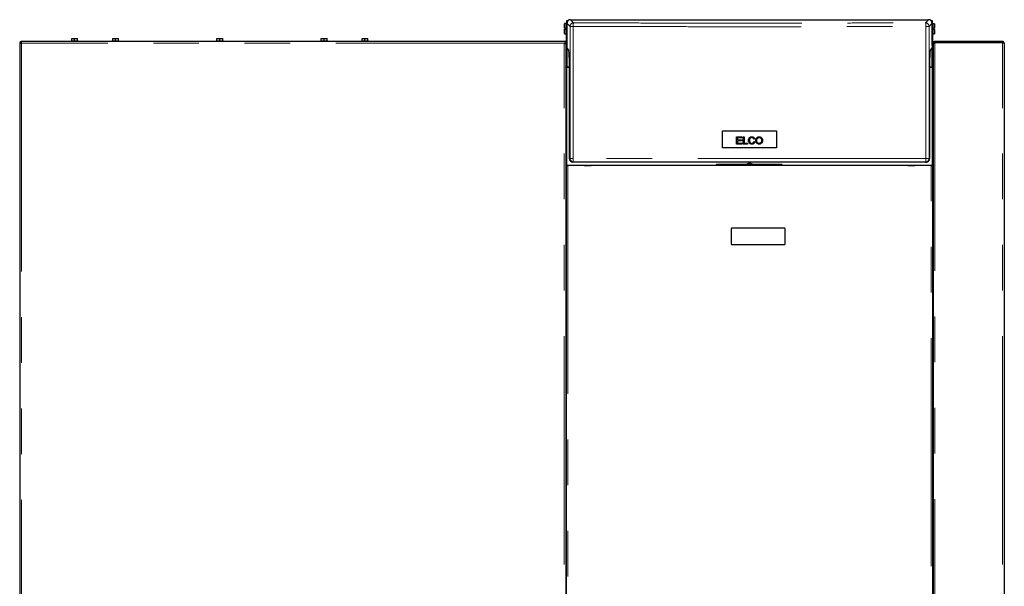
# Model space of a CAD drawing. Header units: millimetres. Extents: x 18 to 260, y 57 to 148.
# Tile 80 of 80: x 232 to 260, y 73 to 89. Entities that reach past the tile are written whole.
import ezdxf

# ---------------------------------------------------------------- set-up
doc = ezdxf.new("R2010")
doc.units = ezdxf.units.MM
doc.linetypes.add('PHANTOM', pattern=[12.7, 6.35, -1.27, 1.27, -1.27, 1.27, -1.27])

msp = doc.modelspace()

# ---------------------------------------------------------------- linework, layer by layer
at = {"color": 7, "linetype": 'Continuous', "lineweight": 25}
for p, q in [((247.341, 88.817), (247.337, 88.813)), ((247.337, 88.692), (247.337, 88.813)), ((247.393, 88.817), (247.341, 88.817)), ((247.341, 88.817), (247.341, 88.692)), ((247.397, 88.813), (247.393, 88.817)), ((247.393, 88.677), (247.393, 88.817)), ((247.396, 88.815), (247.406, 88.815)), ((247.396, 88.815), (247.396, 88.814)), ((247.397, 88.813), (247.397, 88.677)), ((247.406, 88.787), (247.397, 88.787)), ((247.406, 88.901), (247.439, 88.901)), ((247.406, 88.827), (247.406, 88.901)), ((247.406, 88.827), (247.406, 88.212)), ((247.506, 88.927), (257.466, 88.927)), ((257.534, 88.901), (257.566, 88.901)), ((257.566, 88.901), (257.566, 88.827)), ((257.566, 88.212), (257.566, 88.827)), ((257.566, 88.815), (257.576, 88.815)), ((257.575, 88.783), (257.566, 88.783)), ((257.579, 88.813), (257.575, 88.809)), ((257.575, 88.673), (257.575, 88.809)), ((257.576, 88.81), (257.576, 88.815)), ((257.631, 88.813), (257.579, 88.813)), ((257.579, 88.813), (257.579, 88.673)), ((257.635, 88.809), (257.631, 88.813)), ((257.631, 88.688), (257.631, 88.813)), ((257.635, 88.809), (257.635, 88.688)), ((247.341, 88.692), (247.337, 88.692)), ((247.337, 88.541), (247.337, 88.662)), ((247.337, 88.662), (247.341, 88.662)), ((247.337, 88.541), (247.341, 88.537)), ((247.341, 88.692), (247.367, 88.692)), ((247.341, 88.662), (247.341, 88.537)), ((247.367, 88.662), (247.341, 88.662)), ((247.341, 88.537), (247.393, 88.537)), ((247.367, 88.662), (247.367, 88.692)), ((247.393, 88.537), (247.393, 88.677)), ((247.393, 88.537), (247.397, 88.541)), ((247.396, 87.61), (247.396, 88.54)), ((247.397, 88.677), (247.397, 88.541)), ((247.397, 88.567), (247.406, 88.567)), ((257.566, 88.563), (257.575, 88.563)), ((257.575, 88.537), (257.575, 88.673)), ((257.575, 88.537), (257.579, 88.533)), ((257.576, 88.537), (257.576, 87.61)), ((257.579, 88.673), (257.579, 88.533)), ((257.579, 88.533), (257.631, 88.533)), ((257.605, 88.688), (257.631, 88.688)), ((257.605, 88.688), (257.605, 88.658)), ((257.631, 88.658), (257.605, 88.658)), ((257.635, 88.688), (257.631, 88.688)), ((257.631, 88.533), (257.631, 88.658)), ((257.631, 88.658), (257.635, 88.658)), ((257.631, 88.533), (257.635, 88.537)), ((257.635, 88.658), (257.635, 88.537)), ((232.176, 88.28), (232.176, 61.07)), ((232.176, 88.28), (232.201, 88.28)), ((247.326, 88.32), (232.216, 88.32)), ((232.216, 88.32), (232.216, 88.295)), ((233.606, 88.34), (233.606, 88.32)), ((233.606, 88.34), (233.806, 88.34)), ((233.626, 88.34), (233.626, 88.4)), ((233.626, 88.4), (233.703, 88.4)), ((233.703, 88.34), (233.703, 88.4)), ((233.703, 88.4), (233.786, 88.4)), ((233.786, 88.34), (233.786, 88.4)), ((233.806, 88.32), (233.806, 88.34)), ((234.744, 88.34), (234.744, 88.32)), ((234.744, 88.34), (234.944, 88.34)), ((234.764, 88.34), (234.764, 88.4)), ((234.764, 88.4), (234.841, 88.4)), ((234.841, 88.34), (234.841, 88.4)), ((234.841, 88.4), (234.924, 88.4)), ((234.924, 88.34), (234.924, 88.4)), ((234.944, 88.32), (234.944, 88.34)), ((237.646, 88.34), (237.646, 88.32)), ((237.646, 88.34), (237.846, 88.34)), ((237.666, 88.34), (237.666, 88.4)), ((237.666, 88.4), (237.743, 88.4)), ((237.743, 88.34), (237.743, 88.4)), ((237.743, 88.4), (237.826, 88.4)), ((237.826, 88.34), (237.826, 88.4)), ((237.846, 88.32), (237.846, 88.34)), ((240.549, 88.34), (240.549, 88.32)), ((240.549, 88.34), (240.749, 88.34)), ((240.569, 88.34), (240.569, 88.4)), ((240.569, 88.4), (240.646, 88.4)), ((240.646, 88.34), (240.646, 88.4)), ((240.646, 88.4), (240.729, 88.4)), ((240.729, 88.34), (240.729, 88.4)), ((240.749, 88.32), (240.749, 88.34)), ((241.686, 88.34), (241.686, 88.32)), ((241.686, 88.34), (241.886, 88.34)), ((241.706, 88.34), (241.706, 88.4)), ((241.706, 88.4), (241.783, 88.4)), ((241.783, 88.34), (241.783, 88.4)), ((241.783, 88.4), (241.866, 88.4)), ((241.866, 88.34), (241.866, 88.4)), ((241.886, 88.32), (241.886, 88.34)), ((247.376, 88.32), (247.326, 88.32)), ((247.376, 88.27), (247.326, 88.27)), ((247.351, 88.27), (247.351, 88.265)), ((247.376, 88.32), (247.376, 88.27)), ((247.376, 88.255), (247.376, 88.27)), ((247.376, 88.255), (247.376, 61.059)), ((257.596, 88.27), (257.596, 88.32)), ((257.596, 88.32), (257.646, 88.32)), ((257.596, 88.27), (257.608, 88.27)), ((257.596, 88.27), (257.596, 88.255)), ((257.596, 88.255), (257.596, 61.059)), ((257.646, 88.295), (257.646, 88.32)), ((259.526, 88.32), (257.646, 88.32)), ((259.526, 88.295), (257.646, 88.295)), ((257.646, 88.295), (257.646, 88.288)), ((257.646, 88.288), (259.526, 88.288)), ((257.751, 88.295), (257.751, 88.288)), ((259.526, 88.32), (259.526, 88.295)), ((259.576, 88.27), (259.576, 61.07)), ((247.409, 88.124), (247.407, 88.187)), ((247.409, 88.124), (247.46, 88.073)), ((257.512, 88.073), (257.564, 88.124)), ((257.565, 88.187), (257.564, 88.124)), ((257.596, 87.97), (257.576, 87.97)), ((247.466, 87.873), (247.466, 85.067)), ((257.507, 85.067), (257.507, 87.873)), ((257.596, 87.88), (257.576, 87.88)), ((257.596, 87.79), (257.576, 87.79)), ((247.452, 87.61), (247.377, 87.61)), ((247.466, 87.595), (247.406, 87.595)), ((257.566, 87.595), (257.507, 87.595)), ((257.596, 87.61), (257.52, 87.61)), ((251.732, 85.831), (253.24, 85.831)), ((251.732, 85.363), (251.732, 85.831)), ((253.24, 85.831), (253.24, 85.363)), ((252.123, 85.667), (252.268, 85.667)), ((252.123, 85.467), (252.123, 85.667)), ((252.15, 85.643), (252.15, 85.582)), ((252.268, 85.643), (252.15, 85.643)), ((252.15, 85.582), (252.26, 85.582)), ((252.15, 85.559), (252.15, 85.491)), ((252.26, 85.559), (252.15, 85.559)), ((252.15, 85.491), (252.273, 85.491)), ((252.26, 85.582), (252.26, 85.559)), ((252.268, 85.667), (252.268, 85.643)), ((252.273, 85.491), (252.273, 85.467)), ((252.308, 85.667), (252.334, 85.667)), ((252.308, 85.467), (252.308, 85.667)), ((252.334, 85.667), (252.334, 85.491)), ((252.334, 85.491), (252.433, 85.491)), ((252.433, 85.491), (252.433, 85.467)), ((252.63, 85.612), (252.604, 85.606)), ((252.607, 85.537), (252.634, 85.53)), ((253.24, 85.363), (251.732, 85.363)), ((252.273, 85.467), (252.123, 85.467)), ((252.433, 85.467), (252.308, 85.467)), ((247.592, 84.967), (247.566, 84.967)), ((257.381, 84.967), (257.407, 84.967)), ((247.379, 84.896), (247.376, 84.895)), ((247.376, 84.768), (247.396, 84.768)), ((247.396, 61.02), (247.396, 84.87)), ((247.396, 84.87), (247.43, 84.87)), ((247.416, 84.885), (247.406, 84.885)), ((247.416, 84.873), (247.406, 84.873)), ((247.416, 84.87), (247.416, 84.885)), ((257.543, 84.87), (247.43, 84.87)), ((247.881, 84.87), (248.081, 84.87)), ((248.081, 84.87), (248.081, 84.87)), ((251.581, 84.91), (251.561, 84.89)), ((251.561, 84.89), (253.397, 84.89)), ((251.561, 84.89), (251.561, 84.87)), ((251.581, 84.91), (253.377, 84.91)), ((253.397, 84.89), (253.377, 84.91)), ((253.397, 84.87), (253.397, 84.89)), ((256.891, 84.87), (256.891, 84.87)), ((256.891, 84.87), (257.091, 84.87)), ((257.543, 84.87), (257.576, 84.87)), ((257.566, 84.885), (257.556, 84.885)), ((257.556, 84.885), (257.556, 84.87)), ((257.566, 84.873), (257.556, 84.873)), ((257.576, 84.87), (257.576, 61.02)), ((257.576, 84.775), (257.596, 84.775)), ((257.593, 84.896), (257.596, 84.895)), ((251.976, 83.11), (251.976, 82.69)), ((253.456, 83.13), (251.996, 83.13)), ((253.476, 82.69), (253.476, 83.11)), ((251.996, 82.67), (253.456, 82.67))]:
    msp.add_line(p, q, dxfattribs=at)
at = {"color": 8, "linetype": 'PHANTOM', "lineweight": 18}
for p, q in [((247.406, 88.827), (247.492, 88.742)), ((247.506, 88.927), (247.592, 88.842)), ((257.466, 88.927), (257.381, 88.842)), ((257.481, 88.742), (257.566, 88.827)), ((247.492, 88.742), (247.576, 88.742)), ((247.492, 85.067), (247.492, 88.742)), ((247.576, 85.067), (247.576, 88.742)), ((257.397, 88.742), (257.397, 85.067)), ((257.397, 88.742), (257.481, 88.742)), ((257.481, 88.742), (257.481, 85.067)), ((232.226, 88.27), (232.226, 61.02)), ((247.326, 88.27), (232.226, 88.27)), ((247.326, 61.07), (247.326, 88.27)), ((257.646, 88.288), (257.646, 61.07)), ((259.391, 88.288), (259.391, 88.295)), ((259.526, 61.07), (259.526, 88.288)), ((247.41, 87.61), (247.41, 88.124)), ((257.563, 88.124), (257.563, 87.61)), ((247.406, 84.885), (247.406, 87.595)), ((247.452, 87.61), (247.452, 87.595)), ((257.52, 87.61), (257.52, 87.595)), ((257.566, 87.595), (257.566, 84.885)), ((247.492, 85.067), (247.466, 85.067)), ((247.576, 85.067), (247.492, 85.067)), ((257.397, 85.067), (247.576, 85.067)), ((257.397, 85.067), (257.481, 85.067)), ((257.481, 85.067), (257.507, 85.067)), ((247.406, 84.885), (247.406, 84.873)), ((247.416, 84.87), (247.881, 84.87)), ((247.43, 84.87), (247.43, 61.02)), ((251.561, 84.87), (248.081, 84.87)), ((256.891, 84.87), (253.397, 84.87)), ((257.091, 84.87), (257.556, 84.87)), ((257.543, 61.02), (257.543, 84.87)), ((257.566, 84.885), (257.566, 84.873))]:
    msp.add_line(p, q, dxfattribs=at)
at = {"color": 7, "linetype": 'Continuous', "lineweight": 25, "flags": 128}
for points in [[(259.438, 88.288), (259.423, 88.292), (259.391, 88.295)], [(247.406, 87.595), (247.401, 87.595), (247.395, 87.596), (247.39, 87.598), (247.385, 87.601), (247.381, 87.603), (247.379, 87.607), (247.377, 87.61), (247.376, 87.614)], [(247.406, 87.595), (247.401, 87.595), (247.395, 87.596), (247.39, 87.598), (247.385, 87.601), (247.381, 87.603), (247.379, 87.607), (247.377, 87.61), (247.376, 87.614)], [(257.596, 87.614), (257.596, 87.61), (257.594, 87.607), (257.591, 87.603), (257.588, 87.601), (257.583, 87.598), (257.578, 87.596), (257.572, 87.595), (257.566, 87.595)], [(257.596, 87.614), (257.596, 87.61), (257.594, 87.607), (257.591, 87.603), (257.588, 87.601), (257.583, 87.598), (257.578, 87.596), (257.572, 87.595), (257.566, 87.595)]]:
    msp.add_lwpolyline(points, dxfattribs=at)
at = {"color": 8, "linetype": 'PHANTOM', "lineweight": 18, "flags": 128}
for points in [[(247.576, 85.067), (247.576, 85.048), (247.577, 85.029), (247.579, 85.011), (247.581, 84.996), (247.583, 84.984), (247.586, 84.975), (247.589, 84.969), (247.592, 84.967)], [(257.397, 85.067), (257.396, 85.048), (257.396, 85.029), (257.394, 85.011), (257.392, 84.996), (257.39, 84.984), (257.387, 84.975), (257.384, 84.969), (257.381, 84.967)]]:
    msp.add_lwpolyline(points, dxfattribs=at)
at = {"color": 8, "linetype": 'PHANTOM', "lineweight": 18}
for centre, start, end in [((247.592, 88.742), 90.0463, 179.9537), ((257.381, 88.742), 0.0459, 89.9537), ((247.592, 85.067), 179.9916, 269.9893), ((257.381, 85.067), 270.0102, 0.0093)]:
    msp.add_arc(centre, 0.1, start, end, dxfattribs=at)
at = {"color": 7, "linetype": 'Continuous', "lineweight": 25}
for centre, radius, start, end in [((232.226, 88.27), 0.05, 102.5421, 167.4579), ((232.226, 88.27), 0.025, 106.6378, 159.892), ((247.371, 87.635), 0.025, 282.7841, 0), ((247.452, 87.635), 0.025, 270, 302.0879), ((257.52, 87.635), 0.025, 237.9121, 270), ((257.601, 87.635), 0.025, 180, 257.2159), ((247.406, 84.943), 0.0706, 245.5446, 270.635), ((247.404, 84.92), 0.0342, 223.0221, 273.4342), ((252.486, 84.771), 0.16, 60.3097, 119.6903), ((257.568, 84.92), 0.0342, 266.5654, 316.9783), ((257.567, 84.943), 0.0699, 269.2484, 294.5723), ((251.996, 83.11), 0.02, 90, 180), ((253.456, 83.11), 0.02, 0, 90), ((251.996, 82.69), 0.02, 180, 270), ((253.456, 82.69), 0.02, 270, 0)]:
    msp.add_arc(centre, radius, start, end, dxfattribs=at)
for centre, major_axis, ratio, start_param, end_param in [((247.506, 88.827), (-0.0708, 0.0708), 0.999315, 5.49813, 6.235723), ((257.466, 88.827), (0.0708, 0.0708), 0.999315, 0.047462, 0.785056), ((247.406, 88.117), (0, 0.1), 0.026186, 5.484697, 5.952363), ((247.46, 87.873), (0, 0.2), 0.026186, 4.712389, 6.257005), ((257.512, 87.873), (0, 0.2), 0.026186, 0.02618, 1.570796), ((257.567, 88.117), (0, 0.1), 0.026186, 0.330822, 0.798488), ((247.566, 85.067), (-0.1, 0), 0.999657, 0, 1.570796), ((257.407, 85.067), (0.1, 0), 0.999657, 4.712389, 6.283185), ((247.406, 84.917), (0, -0.0474), 0.63275, 4.712389, 5.157016), ((257.566, 84.917), (0, 0.0474), 0.63275, 4.267762, 4.712389)]:
    msp.add_ellipse(centre, major_axis=major_axis, ratio=ratio, start_param=start_param, end_param=end_param, dxfattribs=at)
for points, knots in [([(247.406, 88.842), (247.404, 88.839), (247.398, 88.831), (247.397, 88.821), (247.396, 88.815)], [0, 0, 0, 0, 0.401341, 1, 1, 1, 1]), ([(247.396, 88.81), (247.397, 88.811), (247.397, 88.812), (247.4, 88.814), (247.404, 88.815), (247.408, 88.817), (247.41, 88.817)], [0, 0, 0, 0, 0.249994, 0.5000052, 0.7499958, 1, 1, 1, 1]), ([(247.439, 88.901), (247.434, 88.896), (247.425, 88.887), (247.415, 88.869), (247.408, 88.849), (247.407, 88.834), (247.406, 88.827)], [0, 0, 0, 0, 0.239832, 0.486428, 0.739832, 1, 1, 1, 1]), ([(257.566, 88.827), (257.566, 88.834), (257.565, 88.849), (257.558, 88.869), (257.548, 88.887), (257.538, 88.896), (257.534, 88.901)], [0, 0, 0, 0, 0.260168, 0.513572, 0.760169, 1, 1, 1, 1]), ([(257.563, 88.817), (257.565, 88.817), (257.569, 88.815), (257.573, 88.814), (257.576, 88.812), (257.576, 88.811), (257.576, 88.81)], [0, 0, 0, 0, 0.249994, 0.499991, 0.750004, 1, 1, 1, 1]), ([(257.576, 88.815), (257.576, 88.821), (257.575, 88.831), (257.569, 88.839), (257.566, 88.842)], [0, 0, 0, 0, 0.5986626, 1, 1, 1, 1]), ([(232.176, 88.28), (232.177, 88.28), (232.179, 88.278), (232.19, 88.275), (232.207, 88.272), (232.22, 88.271), (232.226, 88.27)], [0, 0, 0, 0, 0.250005, 0.500002, 0.750012, 1, 1, 1, 1]), ([(232.201, 88.28), (232.202, 88.28), (232.202, 88.278), (232.208, 88.275), (232.217, 88.272), (232.223, 88.271), (232.226, 88.27)], [0, 0, 0, 0, 0.249998, 0.49998, 0.749986, 1, 1, 1, 1]), ([(232.226, 88.27), (232.225, 88.276), (232.224, 88.289), (232.221, 88.306), (232.218, 88.317), (232.216, 88.319), (232.216, 88.32)], [0, 0, 0, 0, 0.250012, 0.500014, 0.75001, 1, 1, 1, 1]), ([(232.226, 88.27), (232.225, 88.273), (232.224, 88.279), (232.221, 88.288), (232.218, 88.294), (232.216, 88.294), (232.216, 88.295)], [0, 0, 0, 0, 0.250018, 0.500012, 0.750014, 1, 1, 1, 1]), ([(247.326, 88.27), (247.332, 88.269), (247.344, 88.267), (247.359, 88.263), (247.37, 88.26), (247.376, 88.258), (247.376, 88.256), (247.376, 88.255)], [0, 0, 0, 0, 0.218157, 0.43632, 0.654485, 0.872651, 1, 1, 1, 1]), ([(257.646, 88.32), (257.64, 88.319), (257.628, 88.318), (257.612, 88.308), (257.601, 88.293), (257.597, 88.279), (257.596, 88.272), (257.596, 88.27)], [0, 0, 0, 0, 0.231968, 0.463998, 0.696039, 0.928078, 1, 1, 1, 1]), ([(257.596, 88.255), (257.597, 88.258), (257.598, 88.263), (257.608, 88.27), (257.623, 88.278), (257.637, 88.284), (257.644, 88.287), (257.646, 88.288)], [0, 0, 0, 0, 0.231967, 0.464009, 0.696061, 0.928103, 1, 1, 1, 1]), ([(257.646, 88.295), (257.643, 88.294), (257.636, 88.293), (257.627, 88.287), (257.624, 88.281), (257.623, 88.277)], [0, 0, 0, 0, 0.314562, 0.663245, 1, 1, 1, 1]), ([(259.52, 88.288), (259.52, 88.289), (259.522, 88.293), (259.524, 88.294), (259.526, 88.295), (259.526, 88.295)], [0, 0, 0, 0, 0.346918, 0.820326, 1, 1, 1, 1]), ([(259.576, 88.27), (259.576, 88.275), (259.575, 88.287), (259.566, 88.302), (259.552, 88.314), (259.538, 88.319), (259.529, 88.319), (259.526, 88.32)], [0, 0, 0, 0, 0.220235, 0.44049, 0.66073, 0.880981, 1, 1, 1, 1]), ([(259.547, 88.283), (259.547, 88.284), (259.544, 88.288), (259.538, 88.293), (259.531, 88.295), (259.527, 88.295), (259.526, 88.295)], [0, 0, 0, 0, 0.184752, 0.549874, 0.914975, 1, 1, 1, 1]), ([(259.526, 88.288), (259.532, 88.286), (259.544, 88.284), (259.559, 88.28), (259.57, 88.276), (259.576, 88.272), (259.576, 88.27), (259.576, 88.27)], [0, 0, 0, 0, 0.220225, 0.440474, 0.660724, 0.880973, 1, 1, 1, 1]), ([(252.634, 85.53), (252.63, 85.52), (252.624, 85.501), (252.604, 85.479), (252.581, 85.467), (252.55, 85.462), (252.519, 85.465), (252.491, 85.48), (252.472, 85.502), (252.459, 85.536), (252.455, 85.576), (252.463, 85.614), (252.479, 85.642), (252.503, 85.66), (252.531, 85.67), (252.56, 85.672), (252.589, 85.665), (252.611, 85.649), (252.624, 85.63), (252.628, 85.617), (252.63, 85.612)], [0, 0, 0, 0, 0.0623819, 0.1107097, 0.1590769, 0.2071539, 0.2837832, 0.3306925, 0.37755, 0.443908, 0.5321687, 0.6020483, 0.6565694, 0.7113313, 0.7625802, 0.8226794, 0.8732796, 0.9241749, 0.9697656, 1, 1, 1, 1]), ([(252.604, 85.606), (252.601, 85.613), (252.597, 85.626), (252.584, 85.639), (252.568, 85.647), (252.548, 85.649), (252.527, 85.646), (252.509, 85.636), (252.495, 85.62), (252.485, 85.594), (252.483, 85.561), (252.488, 85.529), (252.5, 85.507), (252.515, 85.494), (252.536, 85.486), (252.557, 85.486), (252.575, 85.491), (252.583, 85.497), (252.586, 85.499)], [0, 0, 0, 0, 0.067412, 0.112509, 0.157639, 0.217335, 0.2805, 0.335618, 0.390707, 0.458334, 0.573191, 0.672364, 0.727779, 0.783628, 0.848185, 0.912028, 0.96582, 1, 1, 1, 1]), ([(252.586, 85.499), (252.589, 85.502), (252.597, 85.51), (252.604, 85.524), (252.606, 85.534), (252.607, 85.537)], [0, 0, 0, 0, 0.288487, 0.764286, 1, 1, 1, 1]), ([(252.67, 85.514), (252.665, 85.528), (252.655, 85.557), (252.66, 85.599), (252.675, 85.633), (252.697, 85.656), (252.727, 85.669), (252.762, 85.672), (252.797, 85.664), (252.823, 85.645), (252.833, 85.628), (252.838, 85.62)], [0, 0, 0, 0, 0.1355, 0.287746, 0.387831, 0.488261, 0.584155, 0.698542, 0.813956, 0.916784, 1, 1, 1, 1]), ([(252.838, 85.62), (252.842, 85.607), (252.851, 85.582), (252.849, 85.543), (252.838, 85.511), (252.819, 85.486), (252.794, 85.47), (252.764, 85.463), (252.731, 85.464), (252.7, 85.477), (252.68, 85.496), (252.672, 85.51), (252.67, 85.514)], [0, 0, 0, 0, 0.12933, 0.250907, 0.361922, 0.452382, 0.543018, 0.636346, 0.741576, 0.853323, 0.950494, 1, 1, 1, 1]), ([(252.803, 85.507), (252.797, 85.502), (252.785, 85.491), (252.762, 85.486), (252.741, 85.486), (252.72, 85.493), (252.703, 85.507), (252.69, 85.527), (252.684, 85.561), (252.686, 85.594), (252.697, 85.619), (252.703, 85.626), (252.706, 85.628)], [0, 0, 0, 0, 0.1019262, 0.1928855, 0.2831637, 0.3706612, 0.4581315, 0.5513072, 0.668798, 0.8748645, 0.9588955, 1, 1, 1, 1]), ([(252.706, 85.628), (252.712, 85.633), (252.724, 85.643), (252.747, 85.649), (252.771, 85.647), (252.793, 85.638), (252.809, 85.622), (252.82, 85.598), (252.824, 85.568), (252.82, 85.536), (252.811, 85.516), (252.804, 85.509), (252.803, 85.507)], [0, 0, 0, 0, 0.098811, 0.197913, 0.29436, 0.398301, 0.489515, 0.577836, 0.72234, 0.875484, 0.972982, 1, 1, 1, 1]), ([(257.381, 84.967), (257.079, 84.967), (256.475, 84.967), (255.564, 84.967), (254.65, 84.967), (253.733, 84.967), (252.815, 84.967), (251.913, 84.967), (251.03, 84.967), (250.166, 84.967), (249.304, 84.967), (248.446, 84.967), (247.876, 84.967), (247.592, 84.967)], [0, 0, 0, 0, 0.093197, 0.186366, 0.279671, 0.373137, 0.466603, 0.560103, 0.648221, 0.736357, 0.824282, 0.912127, 1, 1, 1, 1])]:
    msp.add_open_spline(points, degree=3, knots=knots, dxfattribs=at)
at = {"color": 8, "linetype": 'PHANTOM', "lineweight": 18}
for points, knots in [([(247.592, 88.842), (247.59, 88.84), (247.587, 88.837), (247.583, 88.824), (247.581, 88.811), (247.579, 88.796), (247.577, 88.773), (247.576, 88.754), (247.576, 88.742)], [0, 0, 0, 0, 0.239812, 0.384575, 0.499994, 0.631405, 0.760188, 1, 1, 1, 1]), ([(247.592, 88.842), (247.894, 88.841), (248.498, 88.838), (249.408, 88.835), (250.323, 88.833), (251.24, 88.832), (252.158, 88.832), (253.06, 88.832), (253.943, 88.832), (254.807, 88.834), (255.669, 88.836), (256.527, 88.838), (257.096, 88.841), (257.381, 88.842)], [0, 0, 0, 0, 0.093197, 0.186367, 0.279671, 0.373138, 0.466603, 0.560103, 0.648221, 0.736356, 0.824281, 0.912126, 1, 1, 1, 1]), ([(257.381, 88.842), (257.383, 88.84), (257.386, 88.837), (257.39, 88.824), (257.392, 88.811), (257.394, 88.796), (257.396, 88.773), (257.396, 88.754), (257.397, 88.742)], [0, 0, 0, 0, 0.2398127, 0.3845712, 0.4999936, 0.6314047, 0.7601875, 1, 1, 1, 1]), ([(247.576, 88.742), (247.88, 88.741), (248.488, 88.738), (249.403, 88.736), (250.321, 88.734), (251.239, 88.732), (252.158, 88.732), (253.06, 88.732), (253.944, 88.732), (254.809, 88.734), (255.674, 88.736), (256.537, 88.738), (257.11, 88.741), (257.397, 88.742)], [0, 0, 0, 0, 0.09349, 0.1869078, 0.2802538, 0.3735278, 0.46673, 0.5598904, 0.6477848, 0.735743, 0.8237648, 0.9118505, 1, 1, 1, 1])]:
    msp.add_open_spline(points, degree=3, knots=knots, dxfattribs=at)

doc.saveas('drawing.dxf')
